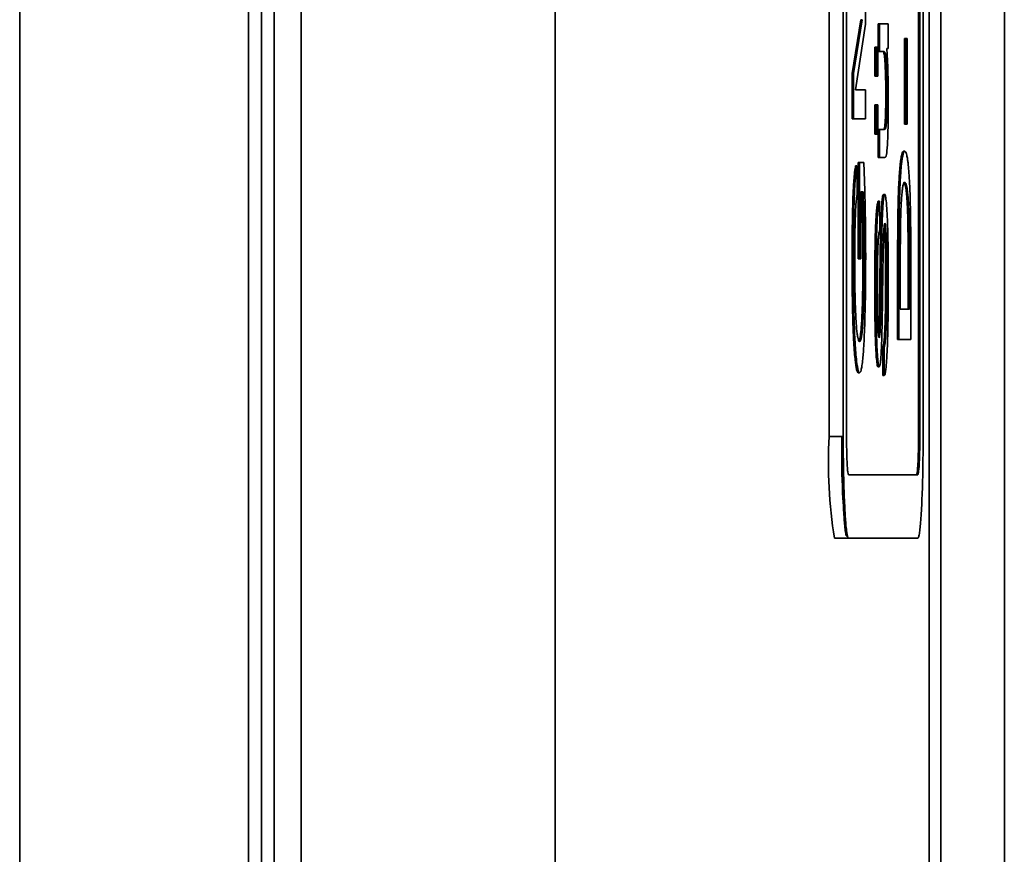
# Model space of a CAD drawing. Header units: millimetres. Extents: x 87 to 338, y 221 to 401.
# Tile 10 of 21: x 323 to 338, y 309 to 323. Entities that reach past the tile are written whole.
import ezdxf

# ---------------------------------------------------------------- set-up
doc = ezdxf.new("R2010")
doc.units = ezdxf.units.MM
doc.header["$LTSCALE"] = 2

msp = doc.modelspace()

# ---------------------------------------------------------------- linework, layer by layer
at = {"color": 7, "linetype": 'Continuous', "lineweight": 35}
for p, q in [((336.867, 224.86), (336.867, 394.665)), ((335.297, 376.75), (335.297, 315.95)), ((335.517, 376.75), (335.517, 315.95)), ((335.569, 376.75), (335.569, 315.95)), ((336.7, 315.95), (336.7, 376.75)), ((336.72, 315.95), (336.72, 376.75)), ((336.773, 315.95), (336.773, 376.75)), ((337.049, 224.877), (337.049, 355.26)), ((338.05, 224.877), (338.05, 355.26)), ((326.992, 272.596), (326.992, 349.339)), ((330.986, 349.339), (330.986, 272.596)), ((326.567, 272.98), (326.567, 348.98)), ((326.167, 273.38), (326.167, 348.58)), ((326.367, 348.58), (326.367, 273.38)), ((322.567, 312.62), (322.567, 333.74)), ((335.866, 322.865), (335.866, 322.437)), ((335.659, 321.659), (335.792, 322.505)), ((335.679, 321.659), (335.812, 322.505)), ((335.812, 322.505), (335.792, 322.505)), ((335.866, 322.437), (335.707, 321.402)), ((336.067, 322.003), (336.067, 322.442)), ((336.087, 322.442), (336.067, 322.442)), ((336.087, 322.003), (336.087, 322.442)), ((336.087, 322.442), (336.222, 322.442)), ((336.222, 322.442), (336.222, 322.05)), ((336.48, 320.861), (336.48, 322.212)), ((336.5, 322.212), (336.48, 322.212)), ((336.5, 320.861), (336.5, 322.212)), ((336.5, 322.212), (336.523, 322.212)), ((336.523, 322.212), (336.523, 320.861)), ((336.014, 321.617), (336.014, 322.076)), ((336.034, 322.076), (336.014, 322.076)), ((336.034, 321.617), (336.034, 322.076)), ((336.034, 322.076), (336.06, 322.076)), ((336.06, 322.076), (336.06, 321.617)), ((336.222, 322.05), (336.202, 322.05)), ((336.087, 322.003), (336.067, 322.003)), ((336.159, 322.003), (336.087, 322.003)), ((336.186, 321.93), (336.166, 321.93)), ((335.659, 320.945), (335.659, 321.659)), ((335.679, 321.659), (335.659, 321.659)), ((335.679, 320.945), (335.679, 321.659)), ((336.034, 321.617), (336.014, 321.617)), ((336.06, 321.617), (336.034, 321.617)), ((336.2, 321.685), (336.18, 321.685)), ((335.707, 321.402), (335.866, 321.402)), ((335.866, 321.402), (335.866, 320.945)), ((336.206, 321.315), (336.186, 321.315)), ((336.014, 320.707), (336.014, 321.166)), ((336.034, 321.166), (336.014, 321.166)), ((336.034, 320.707), (336.034, 321.166)), ((336.034, 321.166), (336.06, 321.166)), ((336.06, 321.166), (336.06, 320.707)), ((336.2, 320.982), (336.18, 320.982)), ((335.679, 320.945), (335.659, 320.945)), ((335.866, 320.945), (335.679, 320.945)), ((336.186, 320.806), (336.166, 320.806)), ((336.5, 320.861), (336.48, 320.861)), ((336.523, 320.861), (336.5, 320.861)), ((336.034, 320.707), (336.014, 320.707)), ((336.06, 320.707), (336.034, 320.707)), ((336.067, 320.34), (336.067, 320.78)), ((336.087, 320.78), (336.067, 320.78)), ((336.087, 320.34), (336.087, 320.78)), ((336.087, 320.78), (336.162, 320.78)), ((336.087, 320.34), (336.067, 320.34)), ((336.171, 320.34), (336.087, 320.34)), ((336.485, 320.437), (336.465, 320.437)), ((335.731, 320.209), (335.711, 320.209)), ((335.731, 320.209), (335.738, 319.781)), ((335.751, 318.746), (335.751, 320.262)), ((335.771, 320.262), (335.751, 320.262)), ((335.771, 318.746), (335.771, 320.262)), ((335.771, 320.262), (335.84, 320.262)), ((336.44, 320.296), (336.42, 320.296)), ((335.701, 319.937), (335.681, 319.937)), ((336.408, 319.872), (336.388, 319.872)), ((335.828, 319.798), (335.793, 319.798)), ((335.793, 319.798), (335.793, 318.746)), ((336.169, 319.759), (336.149, 319.759)), ((336.521, 319.854), (336.501, 319.854)), ((336.088, 319.652), (336.068, 319.652)), ((336.088, 319.652), (336.09, 319.198)), ((336.143, 319.61), (336.123, 319.61)), ((336.544, 319.592), (336.524, 319.592)), ((335.682, 319.445), (335.662, 319.445)), ((336.058, 319.476), (336.038, 319.476)), ((335.841, 319.354), (335.821, 319.354)), ((336.395, 319.347), (336.375, 319.347)), ((336.554, 319.271), (336.534, 319.271)), ((336.124, 319.149), (336.104, 319.149)), ((336.187, 319.201), (336.167, 319.201)), ((336.038, 319.009), (336.019, 319.009)), ((336.199, 318.892), (336.179, 318.892)), ((335.676, 318.744), (335.656, 318.744)), ((335.771, 318.746), (335.751, 318.746)), ((335.793, 318.746), (335.771, 318.746)), ((335.847, 318.753), (335.827, 318.753)), ((336.372, 317.477), (336.372, 318.71)), ((336.392, 318.71), (336.372, 318.71)), ((336.392, 317.477), (336.392, 318.71)), ((336.414, 318.703), (336.414, 317.951)), ((336.537, 317.951), (336.537, 318.715)), ((336.557, 318.715), (336.537, 318.715)), ((336.557, 317.951), (336.557, 318.715)), ((336.579, 318.769), (336.579, 317.477)), ((336.112, 318.356), (336.092, 318.356)), ((336.203, 318.414), (336.183, 318.414)), ((336.032, 318.306), (336.012, 318.306)), ((335.839, 318.085), (335.819, 318.085)), ((336.198, 317.865), (336.178, 317.865)), ((336.414, 317.951), (336.557, 317.951)), ((335.687, 317.799), (335.667, 317.799)), ((335.814, 317.605), (335.794, 317.605)), ((336.038, 317.65), (336.018, 317.65)), ((336.098, 317.642), (336.078, 317.642)), ((336.183, 317.505), (336.163, 317.505)), ((336.392, 317.477), (336.372, 317.477)), ((336.579, 317.477), (336.392, 317.477)), ((336.142, 316.91), (336.14, 317.357)), ((336.16, 317.357), (336.14, 317.357)), ((336.162, 316.91), (336.16, 317.357)), ((335.723, 317.17), (335.703, 317.17)), ((336.057, 317.2), (336.037, 317.2)), ((335.774, 316.951), (335.754, 316.951)), ((336.083, 317.047), (336.063, 317.047)), ((336.162, 316.91), (336.142, 316.91)), ((335.497, 315.95), (335.297, 315.95)), ((335.517, 315.95), (335.497, 315.95)), ((336.72, 315.95), (336.7, 315.95)), ((335.578, 315.527), (335.578, 315.527)), ((336.691, 315.525), (336.691, 315.527)), ((336.711, 315.527), (336.691, 315.527)), ((336.711, 315.525), (336.691, 315.525)), ((336.711, 315.525), (336.711, 315.527)), ((335.6, 315.35), (336.689, 315.35)), ((335.541, 314.821), (335.521, 314.821)), ((335.521, 314.82), (335.521, 314.821)), ((335.541, 314.82), (335.521, 314.82)), ((335.541, 314.82), (335.541, 314.821)), ((336.748, 314.822), (336.748, 314.82)), ((335.6, 314.35), (335.381, 314.35)), ((335.582, 314.391), (335.562, 314.391)), ((335.6, 314.35), (336.689, 314.35)), ((322.567, 312.62), (322.567, 276.98))]:
    msp.add_line(p, q, dxfattribs=at)
for centre, radius, start, end in [((342.47, 315.523), 7.186, 176.5948, 189.3965), ((347.254, 315.659), 11.761, 178.5826, 186.1927), ((335.635, 314.39), 0.0529, 179.9553, 229.7288)]:
    msp.add_arc(centre, radius, start, end, dxfattribs=at)
for points, knots in [([(336.202, 322.05), (336.205, 322.011), (336.21, 321.936), (336.216, 321.798), (336.221, 321.635), (336.225, 321.442), (336.225, 321.3), (336.225, 321.226)], [0, 0, 0, 0, 0.197096, 0.38216, 0.561448, 0.774527, 1, 1, 1, 1]), ([(336.166, 321.93), (336.164, 321.943), (336.16, 321.971), (336.153, 321.99), (336.146, 322.001), (336.142, 322.003), (336.139, 322.003)], [0, 0, 0, 0, 0.225008, 0.491174, 0.731377, 1, 1, 1, 1]), ([(336.186, 321.93), (336.184, 321.943), (336.18, 321.971), (336.173, 321.99), (336.166, 322.001), (336.162, 322.003), (336.159, 322.003)], [0, 0, 0, 0, 0.2250099, 0.4911757, 0.7313752, 1, 1, 1, 1]), ([(336.18, 321.685), (336.179, 321.716), (336.177, 321.776), (336.173, 321.865), (336.168, 321.906), (336.166, 321.93)], [0, 0, 0, 0, 0.290764, 0.568538, 1, 1, 1, 1]), ([(336.2, 321.685), (336.199, 321.716), (336.197, 321.776), (336.192, 321.865), (336.188, 321.906), (336.186, 321.93)], [0, 0, 0, 0, 0.290764, 0.568539, 1, 1, 1, 1]), ([(336.186, 321.315), (336.185, 321.387), (336.185, 321.518), (336.182, 321.634), (336.18, 321.685)], [0, 0, 0, 0, 0.556602, 1, 1, 1, 1]), ([(336.206, 321.315), (336.205, 321.387), (336.205, 321.518), (336.202, 321.634), (336.2, 321.685)], [0, 0, 0, 0, 0.5566, 1, 1, 1, 1]), ([(336.18, 320.982), (336.181, 321.008), (336.183, 321.062), (336.185, 321.174), (336.185, 321.26), (336.186, 321.315)], [0, 0, 0, 0, 0.2654591, 0.5376167, 1, 1, 1, 1]), ([(336.2, 320.982), (336.201, 321.008), (336.203, 321.062), (336.205, 321.174), (336.205, 321.26), (336.206, 321.315)], [0, 0, 0, 0, 0.265459, 0.537617, 1, 1, 1, 1]), ([(336.225, 321.226), (336.225, 321.143), (336.225, 320.995), (336.222, 320.858), (336.221, 320.798)], [0, 0, 0, 0, 0.566026, 1, 1, 1, 1]), ([(336.166, 320.806), (336.168, 320.815), (336.171, 320.833), (336.176, 320.888), (336.179, 320.946), (336.18, 320.982)], [0, 0, 0, 0, 0.29183, 0.568507, 1, 1, 1, 1]), ([(336.186, 320.806), (336.188, 320.815), (336.191, 320.833), (336.196, 320.888), (336.199, 320.946), (336.2, 320.982)], [0, 0, 0, 0, 0.291831, 0.568508, 1, 1, 1, 1]), ([(336.142, 320.78), (336.145, 320.78), (336.15, 320.781), (336.157, 320.786), (336.162, 320.794), (336.165, 320.803), (336.166, 320.806)], [0, 0, 0, 0, 0.3768085, 0.6777575, 0.8616309, 1, 1, 1, 1]), ([(336.162, 320.78), (336.165, 320.78), (336.17, 320.781), (336.177, 320.786), (336.182, 320.794), (336.185, 320.803), (336.186, 320.806)], [0, 0, 0, 0, 0.3768091, 0.677757, 0.8616323, 1, 1, 1, 1]), ([(336.221, 320.798), (336.22, 320.763), (336.218, 320.697), (336.215, 320.592), (336.211, 320.536), (336.209, 320.503)], [0, 0, 0, 0, 0.311663, 0.595901, 1, 1, 1, 1]), ([(336.209, 320.503), (336.206, 320.47), (336.201, 320.407), (336.195, 320.38), (336.192, 320.367)], [0, 0, 0, 0, 0.5375764, 1, 1, 1, 1]), ([(336.192, 320.367), (336.191, 320.362), (336.187, 320.352), (336.18, 320.343), (336.174, 320.341), (336.171, 320.34)], [0, 0, 0, 0, 0.207663, 0.47104, 1, 1, 1, 1]), ([(336.42, 320.296), (336.424, 320.32), (336.432, 320.37), (336.443, 320.41), (336.454, 320.433), (336.461, 320.435), (336.465, 320.437)], [0, 0, 0, 0, 0.262187, 0.536559, 0.762841, 1, 1, 1, 1]), ([(336.44, 320.296), (336.444, 320.32), (336.452, 320.37), (336.463, 320.41), (336.474, 320.433), (336.481, 320.435), (336.485, 320.437)], [0, 0, 0, 0, 0.2621859, 0.5365586, 0.7628405, 1, 1, 1, 1]), ([(336.485, 320.437), (336.489, 320.435), (336.496, 320.432), (336.509, 320.408), (336.517, 320.366), (336.523, 320.341)], [0, 0, 0, 0, 0.302326, 0.586386, 1, 1, 1, 1]), ([(336.523, 320.341), (336.526, 320.323), (336.531, 320.287), (336.541, 320.212), (336.546, 320.139), (336.55, 320.097)], [0, 0, 0, 0, 0.306903, 0.591671, 1, 1, 1, 1]), ([(335.681, 319.937), (335.683, 319.969), (335.688, 320.036), (335.698, 320.133), (335.706, 320.179), (335.711, 320.209)], [0, 0, 0, 0, 0.254535, 0.526719, 1, 1, 1, 1]), ([(335.701, 319.937), (335.703, 319.969), (335.708, 320.036), (335.718, 320.133), (335.726, 320.179), (335.731, 320.209)], [0, 0, 0, 0, 0.254536, 0.526719, 1, 1, 1, 1]), ([(335.84, 320.262), (335.843, 320.197), (335.848, 320.07), (335.856, 319.832), (335.86, 319.651), (335.862, 319.542)], [0, 0, 0, 0, 0.292672, 0.57437, 1, 1, 1, 1]), ([(336.388, 319.872), (336.391, 319.923), (336.396, 320.025), (336.404, 320.14), (336.412, 320.232), (336.418, 320.274), (336.42, 320.296)], [0, 0, 0, 0, 0.27457, 0.550217, 0.771527, 1, 1, 1, 1]), ([(336.408, 319.872), (336.411, 319.923), (336.416, 320.025), (336.424, 320.14), (336.432, 320.232), (336.438, 320.274), (336.44, 320.296)], [0, 0, 0, 0, 0.27457, 0.550217, 0.771526, 1, 1, 1, 1]), ([(336.55, 320.097), (336.554, 320.042), (336.56, 319.947), (336.565, 319.823), (336.567, 319.771)], [0, 0, 0, 0, 0.581849, 1, 1, 1, 1]), ([(335.662, 319.445), (335.664, 319.501), (335.666, 319.61), (335.671, 319.745), (335.676, 319.854), (335.679, 319.91), (335.681, 319.937)], [0, 0, 0, 0, 0.299229, 0.580418, 0.792448, 1, 1, 1, 1]), ([(335.682, 319.445), (335.684, 319.501), (335.686, 319.61), (335.691, 319.745), (335.696, 319.854), (335.699, 319.91), (335.701, 319.937)], [0, 0, 0, 0, 0.29923, 0.580419, 0.792447, 1, 1, 1, 1]), ([(336.375, 319.347), (336.376, 319.403), (336.377, 319.512), (336.381, 319.693), (336.386, 319.805), (336.388, 319.872)], [0, 0, 0, 0, 0.292154, 0.572353, 1, 1, 1, 1]), ([(336.395, 319.347), (336.396, 319.403), (336.397, 319.512), (336.401, 319.693), (336.406, 319.805), (336.408, 319.872)], [0, 0, 0, 0, 0.292154, 0.572355, 1, 1, 1, 1]), ([(336.484, 319.948), (336.479, 319.946), (336.47, 319.942), (336.457, 319.901), (336.447, 319.844), (336.442, 319.79), (336.439, 319.764)], [0, 0, 0, 0, 0.329974, 0.617975, 0.818386, 1, 1, 1, 1]), ([(336.501, 319.854), (336.498, 319.87), (336.492, 319.904), (336.479, 319.94), (336.47, 319.945), (336.464, 319.948)], [0, 0, 0, 0, 0.250113, 0.522109, 1, 1, 1, 1]), ([(336.521, 319.854), (336.518, 319.87), (336.511, 319.904), (336.499, 319.94), (336.49, 319.945), (336.484, 319.948)], [0, 0, 0, 0, 0.250113, 0.522109, 1, 1, 1, 1]), ([(335.738, 319.781), (335.735, 319.766), (335.73, 319.737), (335.723, 319.675), (335.718, 319.616), (335.715, 319.581)], [0, 0, 0, 0, 0.3191955, 0.6065424, 1, 1, 1, 1]), ([(335.821, 319.354), (335.82, 319.405), (335.818, 319.502), (335.814, 319.654), (335.81, 319.746), (335.808, 319.798)], [0, 0, 0, 0, 0.325968, 0.614767, 1, 1, 1, 1]), ([(335.841, 319.354), (335.84, 319.405), (335.838, 319.502), (335.834, 319.654), (335.83, 319.746), (335.828, 319.798)], [0, 0, 0, 0, 0.325967, 0.614767, 1, 1, 1, 1]), ([(336.123, 319.61), (336.125, 319.636), (336.129, 319.687), (336.138, 319.746), (336.145, 319.754), (336.149, 319.759)], [0, 0, 0, 0, 0.274665, 0.549486, 1, 1, 1, 1]), ([(336.143, 319.61), (336.145, 319.636), (336.149, 319.687), (336.158, 319.746), (336.165, 319.754), (336.169, 319.759)], [0, 0, 0, 0, 0.274664, 0.549487, 1, 1, 1, 1]), ([(336.169, 319.759), (336.172, 319.756), (336.178, 319.751), (336.187, 319.705), (336.194, 319.637), (336.198, 319.595)], [0, 0, 0, 0, 0.277528, 0.553068, 1, 1, 1, 1]), ([(336.439, 319.764), (336.437, 319.729), (336.431, 319.663), (336.425, 319.546), (336.421, 319.431), (336.419, 319.354), (336.418, 319.316)], [0, 0, 0, 0, 0.307316, 0.588299, 0.796753, 1, 1, 1, 1]), ([(336.524, 319.592), (336.522, 319.622), (336.519, 319.685), (336.511, 319.779), (336.505, 319.825), (336.501, 319.854)], [0, 0, 0, 0, 0.257908, 0.530773, 1, 1, 1, 1]), ([(336.544, 319.592), (336.542, 319.622), (336.539, 319.685), (336.531, 319.779), (336.525, 319.825), (336.521, 319.854)], [0, 0, 0, 0, 0.257906, 0.530772, 1, 1, 1, 1]), ([(336.567, 319.771), (336.569, 319.699), (336.573, 319.564), (336.575, 319.414), (336.576, 319.344)], [0, 0, 0, 0, 0.53562, 1, 1, 1, 1]), ([(335.715, 319.581), (335.714, 319.557), (335.711, 319.508), (335.706, 319.394), (335.704, 319.299), (335.702, 319.239)], [0, 0, 0, 0, 0.260986, 0.5337137, 1, 1, 1, 1]), ([(336.038, 319.476), (336.041, 319.504), (336.046, 319.56), (336.056, 319.629), (336.063, 319.643), (336.068, 319.652)], [0, 0, 0, 0, 0.276096, 0.552074, 1, 1, 1, 1]), ([(336.058, 319.476), (336.061, 319.504), (336.066, 319.56), (336.076, 319.629), (336.083, 319.643), (336.088, 319.652)], [0, 0, 0, 0, 0.276095, 0.552074, 1, 1, 1, 1]), ([(336.104, 319.149), (336.105, 319.204), (336.108, 319.309), (336.113, 319.438), (336.118, 319.539), (336.121, 319.587), (336.123, 319.61)], [0, 0, 0, 0, 0.309183, 0.592491, 0.80073, 1, 1, 1, 1]), ([(336.124, 319.149), (336.125, 319.204), (336.128, 319.309), (336.133, 319.438), (336.138, 319.539), (336.141, 319.587), (336.143, 319.61)], [0, 0, 0, 0, 0.309183, 0.592491, 0.80073, 1, 1, 1, 1]), ([(336.198, 319.595), (336.2, 319.563), (336.205, 319.497), (336.21, 319.378), (336.215, 319.253), (336.217, 319.169), (336.218, 319.125)], [0, 0, 0, 0, 0.270397, 0.544341, 0.767086, 1, 1, 1, 1]), ([(336.534, 319.271), (336.533, 319.34), (336.53, 319.458), (336.526, 319.553), (336.524, 319.592)], [0, 0, 0, 0, 0.5876071, 1, 1, 1, 1]), ([(336.554, 319.271), (336.553, 319.34), (336.55, 319.458), (336.546, 319.553), (336.544, 319.592)], [0, 0, 0, 0, 0.5876071, 1, 1, 1, 1]), ([(335.656, 318.744), (335.656, 318.814), (335.656, 318.952), (335.658, 319.19), (335.661, 319.35), (335.662, 319.445)], [0, 0, 0, 0, 0.295069, 0.576917, 1, 1, 1, 1]), ([(335.676, 318.744), (335.676, 318.814), (335.676, 318.952), (335.678, 319.19), (335.681, 319.35), (335.682, 319.445)], [0, 0, 0, 0, 0.295069, 0.576916, 1, 1, 1, 1]), ([(335.862, 319.542), (335.863, 319.473), (335.866, 319.335), (335.869, 319.08), (335.869, 318.894), (335.87, 318.78)], [0, 0, 0, 0, 0.28273, 0.561969, 1, 1, 1, 1]), ([(336.019, 319.009), (336.02, 319.063), (336.022, 319.168), (336.027, 319.297), (336.033, 319.4), (336.036, 319.451), (336.038, 319.476)], [0, 0, 0, 0, 0.2931834, 0.572043, 0.7861332, 1, 1, 1, 1]), ([(336.038, 319.009), (336.04, 319.063), (336.042, 319.168), (336.047, 319.297), (336.053, 319.4), (336.056, 319.451), (336.058, 319.476)], [0, 0, 0, 0, 0.293183, 0.572043, 0.786133, 1, 1, 1, 1]), ([(335.827, 318.753), (335.827, 318.81), (335.827, 318.925), (335.825, 319.128), (335.823, 319.268), (335.821, 319.354)], [0, 0, 0, 0, 0.278916, 0.556927, 1, 1, 1, 1]), ([(335.847, 318.753), (335.847, 318.81), (335.847, 318.925), (335.845, 319.128), (335.843, 319.268), (335.841, 319.354)], [0, 0, 0, 0, 0.278916, 0.556927, 1, 1, 1, 1]), ([(336.171, 319.303), (336.17, 319.302), (336.167, 319.299), (336.161, 319.271), (336.158, 319.23), (336.156, 319.205)], [0, 0, 0, 0, 0.289611, 0.566233, 1, 1, 1, 1]), ([(336.167, 319.201), (336.166, 319.219), (336.164, 319.244), (336.162, 319.259), (336.161, 319.264)], [0, 0, 0, 0, 0.718629, 1, 1, 1, 1]), ([(336.187, 319.201), (336.186, 319.219), (336.183, 319.252), (336.178, 319.293), (336.174, 319.299), (336.171, 319.303)], [0, 0, 0, 0, 0.288366, 0.565515, 1, 1, 1, 1]), ([(336.372, 318.71), (336.372, 318.783), (336.372, 318.918), (336.373, 319.095), (336.374, 319.235), (336.375, 319.312), (336.375, 319.347)], [0, 0, 0, 0, 0.340743, 0.633794, 0.83109, 1, 1, 1, 1]), ([(336.392, 318.71), (336.392, 318.783), (336.392, 318.918), (336.393, 319.095), (336.394, 319.235), (336.394, 319.312), (336.395, 319.347)], [0, 0, 0, 0, 0.340743, 0.633794, 0.83109, 1, 1, 1, 1]), ([(336.418, 319.316), (336.417, 319.275), (336.416, 319.181), (336.415, 319.033), (336.414, 318.87), (336.414, 318.761), (336.414, 318.703)], [0, 0, 0, 0, 0.209246, 0.472332, 0.718499, 1, 1, 1, 1]), ([(336.537, 318.715), (336.537, 318.777), (336.537, 318.894), (336.537, 319.047), (336.535, 319.171), (336.534, 319.239), (336.534, 319.271)], [0, 0, 0, 0, 0.331753, 0.622418, 0.822905, 1, 1, 1, 1]), ([(336.557, 318.715), (336.557, 318.777), (336.557, 318.894), (336.556, 319.047), (336.555, 319.171), (336.554, 319.239), (336.554, 319.271)], [0, 0, 0, 0, 0.331753, 0.622418, 0.822905, 1, 1, 1, 1]), ([(336.576, 319.344), (336.577, 319.243), (336.579, 319.053), (336.579, 318.86), (336.579, 318.769)], [0, 0, 0, 0, 0.531992, 1, 1, 1, 1]), ([(335.702, 319.239), (335.701, 319.197), (335.699, 319.111), (335.698, 318.946), (335.697, 318.823), (335.697, 318.746)], [0, 0, 0, 0, 0.269165, 0.545273, 1, 1, 1, 1]), ([(336.09, 319.198), (336.086, 319.189), (336.08, 319.172), (336.073, 319.112), (336.067, 319.038), (336.064, 318.979), (336.063, 318.95)], [0, 0, 0, 0, 0.308894, 0.5885, 0.795826, 1, 1, 1, 1]), ([(336.092, 318.356), (336.093, 318.455), (336.095, 318.633), (336.098, 318.86), (336.101, 319.027), (336.103, 319.112), (336.104, 319.149)], [0, 0, 0, 0, 0.367351, 0.666427, 0.853869, 1, 1, 1, 1]), ([(336.112, 318.356), (336.113, 318.455), (336.115, 318.633), (336.118, 318.86), (336.121, 319.027), (336.123, 319.112), (336.124, 319.149)], [0, 0, 0, 0, 0.3673512, 0.6664268, 0.853869, 1, 1, 1, 1]), ([(336.156, 319.205), (336.155, 319.184), (336.152, 319.14), (336.148, 319.033), (336.146, 318.942), (336.145, 318.883)], [0, 0, 0, 0, 0.240158, 0.507953, 1, 1, 1, 1]), ([(336.179, 318.892), (336.178, 318.929), (336.177, 318.998), (336.173, 319.108), (336.17, 319.167), (336.167, 319.201)], [0, 0, 0, 0, 0.309578, 0.592706, 1, 1, 1, 1]), ([(336.199, 318.892), (336.198, 318.929), (336.197, 318.998), (336.193, 319.108), (336.19, 319.167), (336.187, 319.201)], [0, 0, 0, 0, 0.3095785, 0.5927072, 1, 1, 1, 1]), ([(336.218, 319.125), (336.219, 319.067), (336.222, 318.948), (336.225, 318.717), (336.225, 318.544), (336.225, 318.436)], [0, 0, 0, 0, 0.268266, 0.543631, 1, 1, 1, 1]), ([(336.012, 318.306), (336.012, 318.378), (336.012, 318.518), (336.014, 318.756), (336.017, 318.914), (336.019, 319.009)], [0, 0, 0, 0, 0.30058, 0.583188, 1, 1, 1, 1]), ([(336.032, 318.306), (336.032, 318.378), (336.032, 318.518), (336.034, 318.756), (336.037, 318.914), (336.038, 319.009)], [0, 0, 0, 0, 0.30058, 0.583189, 1, 1, 1, 1]), ([(336.063, 318.95), (336.061, 318.906), (336.058, 318.815), (336.055, 318.657), (336.054, 318.493), (336.054, 318.384), (336.054, 318.326)], [0, 0, 0, 0, 0.23969, 0.504992, 0.739082, 1, 1, 1, 1]), ([(336.145, 318.883), (336.144, 318.847), (336.143, 318.758), (336.141, 318.611), (336.138, 318.435), (336.137, 318.312), (336.136, 318.245)], [0, 0, 0, 0, 0.172873, 0.428642, 0.688322, 1, 1, 1, 1]), ([(336.183, 318.414), (336.183, 318.509), (336.183, 318.673), (336.18, 318.828), (336.179, 318.892)], [0, 0, 0, 0, 0.584564, 1, 1, 1, 1]), ([(336.203, 318.414), (336.203, 318.509), (336.203, 318.673), (336.2, 318.828), (336.199, 318.892)], [0, 0, 0, 0, 0.584564, 1, 1, 1, 1]), ([(335.667, 317.799), (335.665, 317.878), (335.661, 318.037), (335.658, 318.28), (335.656, 318.517), (335.656, 318.667), (335.656, 318.744)], [0, 0, 0, 0, 0.267015, 0.541268, 0.765501, 1, 1, 1, 1]), ([(335.687, 317.799), (335.685, 317.878), (335.681, 318.037), (335.678, 318.28), (335.676, 318.517), (335.676, 318.667), (335.676, 318.744)], [0, 0, 0, 0, 0.267015, 0.541268, 0.765501, 1, 1, 1, 1]), ([(335.697, 318.746), (335.697, 318.688), (335.697, 318.575), (335.699, 318.385), (335.701, 318.259), (335.702, 318.185)], [0, 0, 0, 0, 0.305619, 0.589819, 1, 1, 1, 1]), ([(335.819, 318.085), (335.82, 318.144), (335.823, 318.261), (335.826, 318.485), (335.827, 318.651), (335.827, 318.753)], [0, 0, 0, 0, 0.281123, 0.558889, 1, 1, 1, 1]), ([(335.839, 318.085), (335.84, 318.144), (335.843, 318.261), (335.846, 318.485), (335.847, 318.651), (335.847, 318.753)], [0, 0, 0, 0, 0.281123, 0.558889, 1, 1, 1, 1]), ([(335.87, 318.78), (335.869, 318.684), (335.869, 318.495), (335.866, 318.239), (335.863, 318.015), (335.859, 317.886), (335.858, 317.822)], [0, 0, 0, 0, 0.29019, 0.56981, 0.785364, 1, 1, 1, 1]), ([(336.054, 318.326), (336.054, 318.252), (336.054, 318.114), (336.056, 317.937), (336.058, 317.799), (336.061, 317.732), (336.062, 317.7)], [0, 0, 0, 0, 0.338967, 0.627291, 0.823725, 1, 1, 1, 1]), ([(336.078, 317.642), (336.079, 317.664), (336.081, 317.714), (336.084, 317.814), (336.086, 317.953), (336.089, 318.137), (336.091, 318.279), (336.092, 318.356)], [0, 0, 0, 0, 0.1067032, 0.2481748, 0.4267163, 0.6862564, 1, 1, 1, 1]), ([(336.098, 317.642), (336.099, 317.664), (336.101, 317.714), (336.103, 317.814), (336.106, 317.953), (336.109, 318.137), (336.111, 318.279), (336.112, 318.356)], [0, 0, 0, 0, 0.106704, 0.248175, 0.426716, 0.686257, 1, 1, 1, 1]), ([(336.178, 317.865), (336.179, 317.911), (336.181, 318.006), (336.183, 318.19), (336.183, 318.328), (336.183, 318.414)], [0, 0, 0, 0, 0.26702, 0.542295, 1, 1, 1, 1]), ([(336.198, 317.865), (336.199, 317.911), (336.201, 318.006), (336.203, 318.19), (336.203, 318.328), (336.203, 318.414)], [0, 0, 0, 0, 0.267019, 0.542295, 1, 1, 1, 1]), ([(336.225, 318.436), (336.225, 318.35), (336.225, 318.184), (336.224, 317.962), (336.221, 317.776), (336.219, 317.672), (336.218, 317.622)], [0, 0, 0, 0, 0.312794, 0.598259, 0.805531, 1, 1, 1, 1]), ([(335.702, 318.185), (335.703, 318.142), (335.705, 318.06), (335.71, 317.927), (335.713, 317.849), (335.716, 317.802)], [0, 0, 0, 0, 0.299006, 0.580736, 1, 1, 1, 1]), ([(336.018, 317.65), (336.017, 317.706), (336.015, 317.821), (336.012, 318.04), (336.012, 318.204), (336.012, 318.306)], [0, 0, 0, 0, 0.268809, 0.544484, 1, 1, 1, 1]), ([(336.038, 317.65), (336.037, 317.706), (336.035, 317.821), (336.032, 318.04), (336.032, 318.204), (336.032, 318.306)], [0, 0, 0, 0, 0.268809, 0.544484, 1, 1, 1, 1]), ([(336.136, 318.245), (336.135, 318.161), (336.133, 318.007), (336.13, 317.81), (336.127, 317.663), (336.125, 317.588), (336.124, 317.555)], [0, 0, 0, 0, 0.359032, 0.65619, 0.846661, 1, 1, 1, 1]), ([(335.794, 317.605), (335.797, 317.637), (335.803, 317.702), (335.81, 317.824), (335.815, 317.952), (335.818, 318.04), (335.819, 318.085)], [0, 0, 0, 0, 0.286298, 0.562757, 0.779254, 1, 1, 1, 1]), ([(335.814, 317.605), (335.817, 317.637), (335.823, 317.702), (335.83, 317.824), (335.835, 317.952), (335.838, 318.04), (335.839, 318.085)], [0, 0, 0, 0, 0.286299, 0.562756, 0.779254, 1, 1, 1, 1]), ([(336.163, 317.505), (336.165, 317.529), (336.168, 317.578), (336.173, 317.697), (336.176, 317.799), (336.178, 317.865)], [0, 0, 0, 0, 0.256652, 0.527671, 1, 1, 1, 1]), ([(336.183, 317.505), (336.185, 317.529), (336.188, 317.578), (336.193, 317.697), (336.196, 317.799), (336.198, 317.865)], [0, 0, 0, 0, 0.256652, 0.527671, 1, 1, 1, 1]), ([(335.703, 317.17), (335.698, 317.213), (335.69, 317.297), (335.68, 317.457), (335.673, 317.625), (335.669, 317.741), (335.667, 317.799)], [0, 0, 0, 0, 0.2912362, 0.569022, 0.7837023, 1, 1, 1, 1]), ([(335.723, 317.17), (335.718, 317.213), (335.71, 317.297), (335.7, 317.457), (335.693, 317.625), (335.689, 317.741), (335.687, 317.799)], [0, 0, 0, 0, 0.291236, 0.569022, 0.783703, 1, 1, 1, 1]), ([(335.716, 317.802), (335.719, 317.752), (335.725, 317.662), (335.731, 317.602), (335.734, 317.576)], [0, 0, 0, 0, 0.5633721, 1, 1, 1, 1]), ([(335.858, 317.822), (335.855, 317.745), (335.851, 317.594), (335.842, 317.414), (335.833, 317.273), (335.827, 317.205), (335.824, 317.171)], [0, 0, 0, 0, 0.284129, 0.560607, 0.778063, 1, 1, 1, 1]), ([(336.062, 317.7), (336.063, 317.666), (336.066, 317.603), (336.072, 317.542), (336.077, 317.508), (336.08, 317.505), (336.082, 317.503)], [0, 0, 0, 0, 0.30056, 0.57551, 0.785381, 1, 1, 1, 1]), ([(335.734, 317.576), (335.738, 317.553), (335.744, 317.506), (335.757, 317.452), (335.766, 317.445), (335.772, 317.44)], [0, 0, 0, 0, 0.2727571, 0.5494403, 1, 1, 1, 1]), ([(335.764, 317.452), (335.765, 317.452), (335.769, 317.456), (335.777, 317.484), (335.786, 317.535), (335.791, 317.582), (335.794, 317.605)], [0, 0, 0, 0, 0.036846, 0.433827, 0.724309, 1, 1, 1, 1]), ([(335.772, 317.44), (335.777, 317.442), (335.785, 317.446), (335.797, 317.483), (335.806, 317.535), (335.811, 317.582), (335.814, 317.605)], [0, 0, 0, 0, 0.31041, 0.594637, 0.802613, 1, 1, 1, 1]), ([(336.037, 317.2), (336.035, 317.231), (336.03, 317.294), (336.025, 317.408), (336.021, 317.527), (336.019, 317.608), (336.018, 317.65)], [0, 0, 0, 0, 0.269455, 0.542714, 0.765743, 1, 1, 1, 1]), ([(336.057, 317.2), (336.055, 317.231), (336.05, 317.294), (336.045, 317.408), (336.041, 317.527), (336.039, 317.608), (336.038, 317.65)], [0, 0, 0, 0, 0.269454, 0.542714, 0.765742, 1, 1, 1, 1]), ([(336.072, 317.546), (336.072, 317.546), (336.074, 317.564), (336.076, 317.603), (336.078, 317.642)], [0, 0, 0, 0, 0.021189, 1, 1, 1, 1]), ([(336.082, 317.503), (336.084, 317.505), (336.087, 317.509), (336.093, 317.549), (336.096, 317.607), (336.098, 317.642)], [0, 0, 0, 0, 0.290719, 0.564801, 1, 1, 1, 1]), ([(336.124, 317.555), (336.123, 317.51), (336.12, 317.422), (336.115, 317.287), (336.11, 317.215), (336.107, 317.172)], [0, 0, 0, 0, 0.303467, 0.58586, 1, 1, 1, 1]), ([(336.218, 317.622), (336.217, 317.563), (336.214, 317.448), (336.208, 317.306), (336.202, 317.192), (336.198, 317.135), (336.196, 317.106)], [0, 0, 0, 0, 0.287608, 0.565156, 0.78133, 1, 1, 1, 1]), ([(336.14, 317.357), (336.143, 317.364), (336.147, 317.378), (336.155, 317.42), (336.16, 317.473), (336.163, 317.505)], [0, 0, 0, 0, 0.309226, 0.59316, 1, 1, 1, 1]), ([(336.16, 317.357), (336.163, 317.364), (336.167, 317.378), (336.175, 317.42), (336.18, 317.473), (336.183, 317.505)], [0, 0, 0, 0, 0.309224, 0.593158, 1, 1, 1, 1]), ([(335.754, 316.951), (335.749, 316.954), (335.739, 316.961), (335.725, 317.011), (335.713, 317.08), (335.706, 317.14), (335.703, 317.17)], [0, 0, 0, 0, 0.285426, 0.564259, 0.781682, 1, 1, 1, 1]), ([(335.774, 316.951), (335.769, 316.954), (335.759, 316.961), (335.745, 317.011), (335.733, 317.08), (335.726, 317.14), (335.723, 317.17)], [0, 0, 0, 0, 0.285426, 0.564258, 0.781681, 1, 1, 1, 1]), ([(335.824, 317.171), (335.819, 317.133), (335.811, 317.057), (335.798, 316.993), (335.785, 316.957), (335.778, 316.953), (335.774, 316.951)], [0, 0, 0, 0, 0.271985, 0.547481, 0.769874, 1, 1, 1, 1]), ([(336.063, 317.047), (336.061, 317.049), (336.056, 317.054), (336.046, 317.098), (336.041, 317.161), (336.037, 317.2)], [0, 0, 0, 0, 0.278548, 0.5546, 1, 1, 1, 1]), ([(336.083, 317.047), (336.081, 317.049), (336.076, 317.054), (336.066, 317.098), (336.061, 317.161), (336.057, 317.2)], [0, 0, 0, 0, 0.278548, 0.554601, 1, 1, 1, 1]), ([(336.107, 317.172), (336.105, 317.151), (336.101, 317.108), (336.093, 317.059), (336.087, 317.052), (336.083, 317.047)], [0, 0, 0, 0, 0.2769671, 0.5526128, 1, 1, 1, 1]), ([(336.196, 317.106), (336.193, 317.074), (336.187, 317.01), (336.179, 316.953), (336.17, 316.919), (336.165, 316.913), (336.162, 316.91)], [0, 0, 0, 0, 0.276348, 0.552031, 0.772607, 1, 1, 1, 1]), ([(335.521, 314.821), (335.519, 314.877), (335.513, 314.99), (335.507, 315.186), (335.501, 315.411), (335.498, 315.668), (335.497, 315.855), (335.497, 315.95)], [0, 0, 0, 0, 0.1832826, 0.3671048, 0.5521943, 0.7732888, 1, 1, 1, 1]), ([(335.541, 314.821), (335.539, 314.877), (335.533, 314.99), (335.527, 315.186), (335.521, 315.411), (335.517, 315.668), (335.517, 315.855), (335.517, 315.95)], [0, 0, 0, 0, 0.183282, 0.367104, 0.552194, 0.773289, 1, 1, 1, 1]), ([(335.569, 315.95), (335.569, 315.905), (335.57, 315.816), (335.572, 315.699), (335.575, 315.602), (335.577, 315.552), (335.578, 315.527)], [0, 0, 0, 0, 0.289077, 0.569019, 0.785418, 1, 1, 1, 1]), ([(336.691, 315.527), (336.693, 315.559), (336.696, 315.624), (336.699, 315.734), (336.7, 315.844), (336.7, 315.914), (336.7, 315.95)], [0, 0, 0, 0, 0.273151, 0.5498, 0.77175, 1, 1, 1, 1]), ([(336.711, 315.527), (336.713, 315.559), (336.716, 315.624), (336.719, 315.734), (336.72, 315.844), (336.72, 315.914), (336.72, 315.95)], [0, 0, 0, 0, 0.2731508, 0.5498002, 0.7717503, 1, 1, 1, 1]), ([(336.773, 315.95), (336.773, 315.869), (336.772, 315.71), (336.769, 315.478), (336.765, 315.248), (336.758, 315.023), (336.751, 314.889), (336.748, 314.822)], [0, 0, 0, 0, 0.192833, 0.381327, 0.567091, 0.783999, 1, 1, 1, 1]), ([(335.578, 315.527), (335.58, 315.498), (335.583, 315.441), (335.589, 315.387), (335.595, 315.356), (335.599, 315.352), (335.6, 315.35)], [0, 0, 0, 0, 0.275258, 0.552335, 0.773458, 1, 1, 1, 1]), ([(336.669, 315.35), (336.671, 315.353), (336.676, 315.359), (336.682, 315.401), (336.687, 315.457), (336.69, 315.502), (336.691, 315.525)], [0, 0, 0, 0, 0.289079, 0.56902, 0.785421, 1, 1, 1, 1]), ([(336.689, 315.35), (336.691, 315.353), (336.696, 315.359), (336.702, 315.401), (336.707, 315.457), (336.71, 315.502), (336.711, 315.525)], [0, 0, 0, 0, 0.2890777, 0.5690191, 0.7854208, 1, 1, 1, 1]), ([(335.562, 314.391), (335.558, 314.413), (335.549, 314.459), (335.538, 314.566), (335.529, 314.686), (335.524, 314.775), (335.521, 314.82)], [0, 0, 0, 0, 0.283681, 0.563621, 0.782141, 1, 1, 1, 1]), ([(335.582, 314.391), (335.577, 314.413), (335.569, 314.459), (335.558, 314.566), (335.549, 314.686), (335.544, 314.775), (335.541, 314.82)], [0, 0, 0, 0, 0.283681, 0.563621, 0.782141, 1, 1, 1, 1]), ([(336.748, 314.82), (336.745, 314.768), (336.739, 314.664), (336.729, 314.54), (336.717, 314.437), (336.704, 314.365), (336.694, 314.355), (336.689, 314.35)], [0, 0, 0, 0, 0.183301, 0.367142, 0.552237, 0.773323, 1, 1, 1, 1])]:
    msp.add_open_spline(points, degree=3, knots=knots, dxfattribs=at)

doc.saveas('drawing.dxf')
